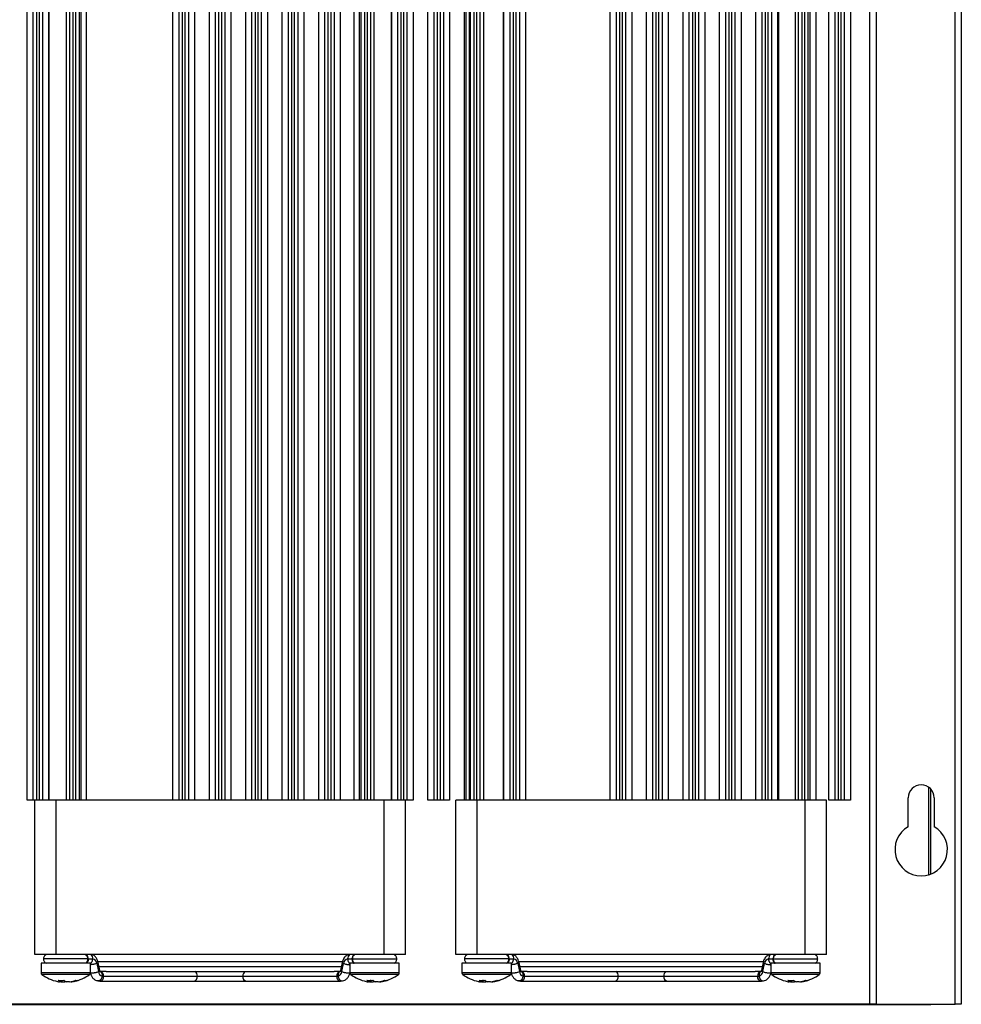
# Model space of a CAD drawing. Header units: millimetres. Extents: x 15231 to 16570, y 10019 to 11489.
# Tile 2 of 206: x 15318 to 15471, y 10565 to 10724. Entities that reach past the tile are written whole.
import ezdxf

# ---------------------------------------------------------------- set-up
doc = ezdxf.new("R2010")
doc.units = ezdxf.units.MM

msp = doc.modelspace()

# ---------------------------------------------------------------- linework, layer by layer
at = {"color": 7, "linetype": 'Continuous', "lineweight": 25}
for p, q in [((15319.64, 10597.61), (15319.64, 10924.61)), ((15320.64, 10597.61), (15320.64, 10924.61)), ((15321.14, 10924.61), (15321.14, 10597.61)), ((15321.64, 10597.61), (15321.64, 10924.61)), ((15322.14, 10924.61), (15322.14, 10597.61)), ((15323.08, 10924.61), (15323.08, 10597.61)), ((15323.08, 10924.61), (15323.08, 10597.61)), ((15323.13, 10924.61), (15323.13, 10597.61)), ((15326.02, 10597.61), (15326.02, 10924.61)), ((15326.54, 10597.61), (15326.54, 10924.61)), ((15327.04, 10924.61), (15327.04, 10597.61)), ((15327.54, 10597.61), (15327.54, 10924.61)), ((15328.04, 10924.61), (15328.04, 10597.61)), ((15328.31, 10924.61), (15328.31, 10597.61)), ((15329.24, 10597.61), (15329.24, 10924.61)), ((15343.24, 10597.61), (15343.24, 10924.61)), ((15344.24, 10597.61), (15344.24, 10924.61)), ((15344.74, 10924.61), (15344.74, 10597.61)), ((15345.24, 10597.61), (15345.24, 10924.61)), ((15345.74, 10924.61), (15345.74, 10597.61)), ((15346.74, 10924.61), (15346.74, 10597.61)), ((15349.14, 10597.61), (15349.14, 10924.61)), ((15350.14, 10597.61), (15350.14, 10924.61)), ((15350.64, 10924.61), (15350.64, 10597.61)), ((15351.14, 10597.61), (15351.14, 10924.61)), ((15351.64, 10924.61), (15351.64, 10597.61)), ((15352.64, 10924.61), (15352.64, 10597.61)), ((15355.04, 10597.61), (15355.04, 10924.61)), ((15356.04, 10597.61), (15356.04, 10924.61)), ((15356.54, 10924.61), (15356.54, 10597.61)), ((15357.04, 10597.61), (15357.04, 10924.61)), ((15357.54, 10924.61), (15357.54, 10597.61)), ((15358.54, 10924.61), (15358.54, 10597.61)), ((15360.94, 10597.61), (15360.94, 10924.61)), ((15361.94, 10597.61), (15361.94, 10924.61)), ((15362.44, 10924.61), (15362.44, 10597.61)), ((15362.94, 10597.61), (15362.94, 10924.61)), ((15363.44, 10924.61), (15363.44, 10597.61)), ((15364.44, 10924.61), (15364.44, 10597.61)), ((15366.84, 10597.61), (15366.84, 10924.61)), ((15367.84, 10597.61), (15367.84, 10924.61)), ((15368.34, 10924.61), (15368.34, 10597.61)), ((15368.84, 10597.61), (15368.84, 10924.61)), ((15369.34, 10924.61), (15369.34, 10597.61)), ((15370.34, 10924.61), (15370.34, 10597.61)), ((15372.54, 10924.61), (15372.54, 10597.61)), ((15373.46, 10597.61), (15373.46, 10924.61)), ((15373.74, 10597.61), (15373.74, 10924.61)), ((15374.24, 10924.61), (15374.24, 10597.61)), ((15374.74, 10597.61), (15374.74, 10924.61)), ((15375.24, 10924.61), (15375.24, 10597.61)), ((15375.75, 10924.61), (15375.75, 10597.61)), ((15378.64, 10597.61), (15378.64, 10924.61)), ((15378.69, 10597.61), (15378.69, 10924.61)), ((15379.64, 10597.61), (15379.64, 10924.61)), ((15380.14, 10924.61), (15380.14, 10597.61)), ((15380.64, 10597.61), (15380.64, 10924.61)), ((15381.14, 10924.61), (15381.14, 10597.61)), ((15382.14, 10924.61), (15382.14, 10597.61)), ((15384.54, 10597.61), (15384.54, 10924.61)), ((15385.54, 10597.61), (15385.54, 10924.61)), ((15386.04, 10924.61), (15386.04, 10597.61)), ((15386.54, 10597.61), (15386.54, 10924.61)), ((15387.04, 10924.61), (15387.04, 10597.61)), ((15388.04, 10924.61), (15388.04, 10597.61)), ((15390.44, 10597.61), (15390.44, 10924.61)), ((15390.69, 10924.61), (15390.69, 10597.61)), ((15391.26, 10597.61), (15391.26, 10924.61)), ((15391.44, 10597.61), (15391.44, 10924.61)), ((15391.94, 10924.61), (15391.94, 10597.61)), ((15392.44, 10597.61), (15392.44, 10924.61)), ((15392.94, 10924.61), (15392.94, 10597.61)), ((15393.51, 10924.61), (15393.51, 10597.61)), ((15396.79, 10597.61), (15396.79, 10924.61)), ((15396.84, 10597.61), (15396.84, 10924.61)), ((15397.84, 10597.61), (15397.84, 10924.61)), ((15398.34, 10924.61), (15398.34, 10597.61)), ((15398.84, 10597.61), (15398.84, 10924.61)), ((15399.34, 10924.61), (15399.34, 10597.61)), ((15400.34, 10924.61), (15400.34, 10597.61)), ((15414.04, 10597.61), (15414.04, 10924.61)), ((15415.04, 10597.61), (15415.04, 10924.61)), ((15415.54, 10924.61), (15415.54, 10597.61)), ((15416.04, 10597.61), (15416.04, 10924.61)), ((15416.54, 10924.61), (15416.54, 10597.61)), ((15417.54, 10924.61), (15417.54, 10597.61)), ((15419.94, 10597.61), (15419.94, 10924.61)), ((15420.94, 10597.61), (15420.94, 10924.61)), ((15421.44, 10924.61), (15421.44, 10597.61)), ((15421.94, 10597.61), (15421.94, 10924.61)), ((15422.44, 10924.61), (15422.44, 10597.61)), ((15423.44, 10924.61), (15423.44, 10597.61)), ((15425.84, 10597.61), (15425.84, 10924.61)), ((15426.84, 10597.61), (15426.84, 10924.61)), ((15427.34, 10924.61), (15427.34, 10597.61)), ((15427.84, 10597.61), (15427.84, 10924.61)), ((15428.34, 10924.61), (15428.34, 10597.61)), ((15429.34, 10924.61), (15429.34, 10597.61)), ((15431.74, 10597.61), (15431.74, 10924.61)), ((15432.74, 10597.61), (15432.74, 10924.61)), ((15433.24, 10924.61), (15433.24, 10597.61)), ((15433.74, 10597.61), (15433.74, 10924.61)), ((15434.24, 10924.61), (15434.24, 10597.61)), ((15435.24, 10924.61), (15435.24, 10597.61)), ((15437.64, 10597.61), (15437.64, 10924.61)), ((15438.64, 10597.61), (15438.64, 10924.61)), ((15439.14, 10924.61), (15439.14, 10597.61)), ((15439.64, 10597.61), (15439.64, 10924.61)), ((15440.14, 10924.61), (15440.14, 10597.61)), ((15441.14, 10924.61), (15441.14, 10597.61)), ((15441.23, 10924.61), (15441.23, 10597.61)), ((15441.23, 10924.61), (15441.23, 10597.61)), ((15441.28, 10924.61), (15441.28, 10597.61)), ((15444.04, 10597.61), (15444.04, 10924.61)), ((15444.54, 10597.61), (15444.54, 10924.61)), ((15445.04, 10924.61), (15445.04, 10597.61)), ((15445.54, 10597.61), (15445.54, 10924.61)), ((15446.04, 10924.61), (15446.04, 10597.61)), ((15446.35, 10924.61), (15446.35, 10597.61)), ((15447.39, 10597.61), (15447.39, 10924.61)), ((15449.44, 10597.61), (15449.44, 10924.61)), ((15450.44, 10597.61), (15450.44, 10924.61)), ((15450.94, 10924.61), (15450.94, 10597.61)), ((15451.44, 10597.61), (15451.44, 10924.61)), ((15451.94, 10924.61), (15451.94, 10597.61)), ((15452.94, 10924.61), (15452.94, 10597.61)), ((15456.09, 10564.61), (15456.09, 10924.61)), ((15457.09, 10924.61), (15457.09, 10564.61)), ((15469.89, 10564.61), (15469.89, 10924.61)), ((15470.89, 10924.61), (15470.89, 10564.61)), ((15465.63, 10585.54), (15465.63, 10599.7)), ((15465.89, 10599.48), (15465.89, 10585.63)), ((15465.93, 10585.65), (15465.93, 10599.43)), ((15320.64, 10597.61), (15319.64, 10597.61)), ((15321.14, 10597.61), (15320.64, 10597.61)), ((15320.88, 10572.61), (15320.88, 10597.61)), ((15321.64, 10597.61), (15321.14, 10597.61)), ((15322.14, 10597.61), (15321.64, 10597.61)), ((15324.34, 10572.61), (15324.34, 10597.61)), ((15326.54, 10597.61), (15324.34, 10597.61)), ((15327.04, 10597.61), (15326.54, 10597.61)), ((15327.54, 10597.61), (15327.04, 10597.61)), ((15328.04, 10597.61), (15327.54, 10597.61)), ((15344.24, 10597.61), (15328.04, 10597.61)), ((15344.74, 10597.61), (15344.24, 10597.61)), ((15345.24, 10597.61), (15344.74, 10597.61)), ((15345.74, 10597.61), (15345.24, 10597.61)), ((15350.14, 10597.61), (15345.74, 10597.61)), ((15350.64, 10597.61), (15350.14, 10597.61)), ((15351.14, 10597.61), (15350.64, 10597.61)), ((15351.64, 10597.61), (15351.14, 10597.61)), ((15356.04, 10597.61), (15351.64, 10597.61)), ((15356.54, 10597.61), (15356.04, 10597.61)), ((15357.04, 10597.61), (15356.54, 10597.61)), ((15357.54, 10597.61), (15357.04, 10597.61)), ((15361.94, 10597.61), (15357.54, 10597.61)), ((15362.44, 10597.61), (15361.94, 10597.61)), ((15362.94, 10597.61), (15362.44, 10597.61)), ((15363.44, 10597.61), (15362.94, 10597.61)), ((15367.84, 10597.61), (15363.44, 10597.61)), ((15368.34, 10597.61), (15367.84, 10597.61)), ((15368.84, 10597.61), (15368.34, 10597.61)), ((15369.34, 10597.61), (15368.84, 10597.61)), ((15373.74, 10597.61), (15369.34, 10597.61)), ((15374.24, 10597.61), (15373.74, 10597.61)), ((15374.74, 10597.61), (15374.24, 10597.61)), ((15375.24, 10597.61), (15374.74, 10597.61)), ((15377.43, 10597.61), (15375.24, 10597.61)), ((15377.43, 10572.61), (15377.43, 10597.61)), ((15380.14, 10597.61), (15379.64, 10597.61)), ((15380.64, 10597.61), (15380.14, 10597.61)), ((15381.14, 10597.61), (15380.64, 10597.61)), ((15380.89, 10572.61), (15380.89, 10597.61)), ((15382.14, 10597.61), (15381.14, 10597.61)), ((15385.54, 10597.61), (15384.54, 10597.61)), ((15386.04, 10597.61), (15385.54, 10597.61)), ((15386.54, 10597.61), (15386.04, 10597.61)), ((15387.04, 10597.61), (15386.54, 10597.61)), ((15388.04, 10597.61), (15387.04, 10597.61)), ((15389.03, 10572.61), (15389.03, 10597.61)), ((15391.94, 10597.61), (15391.44, 10597.61)), ((15392.44, 10597.61), (15391.94, 10597.61)), ((15392.94, 10597.61), (15392.44, 10597.61)), ((15392.49, 10572.61), (15392.49, 10597.61)), ((15397.84, 10597.61), (15392.94, 10597.61)), ((15398.34, 10597.61), (15397.84, 10597.61)), ((15398.84, 10597.61), (15398.34, 10597.61)), ((15399.34, 10597.61), (15398.84, 10597.61)), ((15415.04, 10597.61), (15399.34, 10597.61)), ((15415.54, 10597.61), (15415.04, 10597.61)), ((15416.04, 10597.61), (15415.54, 10597.61)), ((15416.54, 10597.61), (15416.04, 10597.61)), ((15420.94, 10597.61), (15416.54, 10597.61)), ((15421.44, 10597.61), (15420.94, 10597.61)), ((15421.94, 10597.61), (15421.44, 10597.61)), ((15422.44, 10597.61), (15421.94, 10597.61)), ((15426.84, 10597.61), (15422.44, 10597.61)), ((15427.34, 10597.61), (15426.84, 10597.61)), ((15427.84, 10597.61), (15427.34, 10597.61)), ((15428.34, 10597.61), (15427.84, 10597.61)), ((15432.74, 10597.61), (15428.34, 10597.61)), ((15433.24, 10597.61), (15432.74, 10597.61)), ((15433.74, 10597.61), (15433.24, 10597.61)), ((15434.24, 10597.61), (15433.74, 10597.61)), ((15438.64, 10597.61), (15434.24, 10597.61)), ((15439.14, 10597.61), (15438.64, 10597.61)), ((15439.64, 10597.61), (15439.14, 10597.61)), ((15440.14, 10597.61), (15439.64, 10597.61)), ((15444.54, 10597.61), (15440.14, 10597.61)), ((15445.04, 10597.61), (15444.54, 10597.61)), ((15445.54, 10597.61), (15445.04, 10597.61)), ((15446.04, 10597.61), (15445.54, 10597.61)), ((15445.58, 10572.61), (15445.58, 10597.61)), ((15449.04, 10572.61), (15449.04, 10597.61)), ((15450.44, 10597.61), (15449.44, 10597.61)), ((15450.94, 10597.61), (15450.44, 10597.61)), ((15451.44, 10597.61), (15450.94, 10597.61)), ((15451.94, 10597.61), (15451.44, 10597.61)), ((15452.94, 10597.61), (15451.94, 10597.61)), ((15462.29, 10593.3), (15462.29, 10598.01)), ((15466.49, 10598.01), (15466.49, 10593.3)), ((15321.89, 10571.22), (15321.89, 10569.68)), ((15329.89, 10571.22), (15321.89, 10571.22)), ((15329.49, 10571.91), (15322.29, 10571.91)), ((15377.43, 10572.61), (15324.34, 10572.61)), ((15329.54, 10571.91), (15330.24, 10571.91)), ((15329.89, 10569.68), (15329.89, 10571.22)), ((15330.92, 10571.19), (15331.19, 10569.86)), ((15370.69, 10571.46), (15330.97, 10571.46)), ((15331.4, 10570.02), (15331.13, 10571.35)), ((15370.64, 10571.35), (15370.37, 10570.02)), ((15370.58, 10569.86), (15370.85, 10571.19)), ((15371.53, 10571.91), (15372.23, 10571.91)), ((15371.89, 10571.22), (15371.89, 10569.68)), ((15379.89, 10571.22), (15371.89, 10571.22)), ((15372.29, 10571.91), (15379.49, 10571.91)), ((15379.89, 10569.68), (15379.89, 10571.22)), ((15390.04, 10571.22), (15390.04, 10569.68)), ((15398.04, 10571.22), (15390.04, 10571.22)), ((15397.64, 10571.91), (15390.44, 10571.91)), ((15445.58, 10572.61), (15392.49, 10572.61)), ((15397.69, 10571.91), (15398.39, 10571.91)), ((15398.04, 10569.68), (15398.04, 10571.22)), ((15399.07, 10571.19), (15399.34, 10569.86)), ((15438.84, 10571.46), (15399.12, 10571.46)), ((15399.55, 10570.02), (15399.28, 10571.35)), ((15438.79, 10571.35), (15438.52, 10570.02)), ((15438.73, 10569.86), (15439, 10571.19)), ((15439.68, 10571.91), (15440.38, 10571.91)), ((15440.04, 10571.22), (15440.04, 10569.68)), ((15448.04, 10571.22), (15440.04, 10571.22)), ((15440.44, 10571.91), (15447.64, 10571.91)), ((15447.27, 10572.57), (15447.22, 10572.61)), ((15447.64, 10571.91), (15447.63, 10571.95)), ((15448.04, 10569.68), (15448.04, 10571.22)), ((15329.89, 10569.68), (15321.89, 10569.68)), ((15331.18, 10570.66), (15370.63, 10570.66)), ((15331.51, 10569.9), (15331.43, 10569.91)), ((15332.42, 10569.9), (15331.44, 10569.9)), ((15332.73, 10569.86), (15369.01, 10569.86)), ((15370.33, 10569.9), (15369.35, 10569.9)), ((15370.34, 10569.91), (15370.26, 10569.9)), ((15379.89, 10569.68), (15371.89, 10569.68)), ((15398.04, 10569.68), (15390.04, 10569.68)), ((15399.33, 10570.66), (15438.78, 10570.66)), ((15399.66, 10569.9), (15399.58, 10569.91)), ((15400.57, 10569.9), (15399.59, 10569.9)), ((15400.88, 10569.86), (15437.16, 10569.86)), ((15438.48, 10569.9), (15437.5, 10569.9)), ((15438.49, 10569.91), (15438.41, 10569.9)), ((15448.04, 10569.68), (15440.04, 10569.68)), ((15329.74, 10569.39), (15322.03, 10569.39)), ((15325.08, 10568.2), (15324.89, 10568.2)), ((15325.28, 10568.2), (15325.74, 10568.2)), ((15325.74, 10568.39), (15325.74, 10568.2)), ((15326.49, 10568.2), (15326.03, 10568.2)), ((15326.69, 10568.2), (15326.88, 10568.2)), ((15331.07, 10568.36), (15331.37, 10568.31)), ((15331.44, 10568.3), (15346.64, 10568.3)), ((15331.78, 10569.14), (15332.01, 10569.1)), ((15332.01, 10569.1), (15347.21, 10569.1)), ((15346.64, 10568.3), (15355.13, 10568.3)), ((15347.21, 10569.1), (15354.56, 10569.1)), ((15354.56, 10569.1), (15369.77, 10569.1)), ((15355.13, 10568.3), (15370.33, 10568.3)), ((15369.77, 10569.1), (15369.99, 10569.14)), ((15370.4, 10568.31), (15370.7, 10568.36)), ((15370.4, 10568.31), (15370.4, 10568.31)), ((15379.74, 10569.39), (15372.03, 10569.39)), ((15375.08, 10568.2), (15374.89, 10568.2)), ((15375.28, 10568.2), (15375.74, 10568.2)), ((15375.74, 10568.39), (15375.74, 10568.2)), ((15376.49, 10568.2), (15376.03, 10568.2)), ((15376.69, 10568.2), (15376.88, 10568.2)), ((15397.89, 10569.39), (15390.18, 10569.39)), ((15393.23, 10568.2), (15393.04, 10568.2)), ((15393.43, 10568.2), (15393.89, 10568.2)), ((15393.89, 10568.39), (15393.89, 10568.2)), ((15394.64, 10568.2), (15394.18, 10568.2)), ((15394.84, 10568.2), (15395.03, 10568.2)), ((15399.22, 10568.36), (15399.52, 10568.31)), ((15399.59, 10568.3), (15414.79, 10568.3)), ((15399.93, 10569.14), (15400.16, 10569.1)), ((15400.16, 10569.1), (15415.36, 10569.1)), ((15414.79, 10568.3), (15423.28, 10568.3)), ((15415.36, 10569.1), (15422.71, 10569.1)), ((15422.71, 10569.1), (15437.92, 10569.1)), ((15423.28, 10568.3), (15438.48, 10568.3)), ((15437.92, 10569.1), (15438.14, 10569.14)), ((15438.55, 10568.31), (15438.85, 10568.36)), ((15438.55, 10568.31), (15438.55, 10568.31)), ((15447.89, 10569.39), (15440.18, 10569.39)), ((15443.23, 10568.2), (15443.04, 10568.2)), ((15443.43, 10568.2), (15443.89, 10568.2)), ((15443.89, 10568.39), (15443.89, 10568.2)), ((15444.64, 10568.2), (15444.18, 10568.2)), ((15444.84, 10568.2), (15445.03, 10568.2)), ((15235.84, 10564.56), (15465.93, 10564.56)), ((15456.09, 10564.61), (15245.69, 10564.61)), ((15457.09, 10564.61), (15456.09, 10564.61)), ((15457.09, 10564.61), (15469.89, 10564.61)), ((15465.93, 10564.56), (15465.93, 10564.61)), ((15470.89, 10564.61), (15469.89, 10564.61))]:
    msp.add_line(p, q, dxfattribs=at)
at = {"color": 7, "linetype": 'Continuous', "lineweight": 25, "flags": 128}
for points in [[(15325.08, 10568.23), (15325.15, 10568.22), (15325.28, 10568.2)], [(15332.01, 10569.1), (15331.96, 10568.8), (15331.84, 10568.54), (15331.66, 10568.36), (15331.44, 10568.3), (15331.37, 10568.31)], [(15370.4, 10568.31), (15370.33, 10568.3), (15370.11, 10568.36), (15369.93, 10568.54), (15369.81, 10568.8), (15369.77, 10569.1)], [(15375.08, 10568.23), (15375.15, 10568.22), (15375.28, 10568.2)], [(15393.23, 10568.23), (15393.3, 10568.22), (15393.43, 10568.2)], [(15400.16, 10569.1), (15400.11, 10568.8), (15399.99, 10568.54), (15399.81, 10568.36), (15399.59, 10568.3), (15399.52, 10568.31)], [(15438.55, 10568.31), (15438.48, 10568.3), (15438.26, 10568.36), (15438.08, 10568.54), (15437.96, 10568.8), (15437.92, 10569.1)], [(15443.23, 10568.23), (15443.3, 10568.22), (15443.43, 10568.2)]]:
    msp.add_lwpolyline(points, dxfattribs=at)
at = {"color": 7, "linetype": 'Continuous', "lineweight": 25}
for centre, radius, start, end in [((15464.39, 10598.01), 2.1, 0, 180), ((15464.39, 10589.61), 4.25, 119.6116, 60.3884), ((15330.12, 10571.13), 0.795, 4.5641, 81.8164), ((15371.65, 10571.13), 0.795, 98.1836, 175.4359), ((15398.27, 10571.13), 0.795, 4.5641, 81.8164), ((15439.8, 10571.13), 0.795, 98.1836, 175.4359), ((15322.25, 10569.68), 0.36, 180, 233.6416), ((15329.53, 10569.68), 0.36, 306.3584, 0), ((15332.03, 10569.95), 0.843, 186.0975, 252.8817), ((15331.27, 10569.19), 0.743, 352.9438, 70.9129), ((15346.42, 10569.18), 0.788, 354.3448, 60.0695), ((15355.35, 10569.18), 0.788, 119.9305, 185.6552), ((15370.5, 10569.19), 0.743, 109.1016, 187.0543), ((15369.75, 10569.95), 0.843, 287.1183, 353.9025), ((15372.25, 10569.68), 0.36, 180, 233.6416), ((15379.53, 10569.68), 0.36, 306.3584, 0), ((15390.4, 10569.68), 0.36, 180, 233.6416), ((15397.68, 10569.68), 0.36, 306.3584, 0), ((15400.18, 10569.95), 0.843, 186.0975, 252.8817), ((15399.42, 10569.19), 0.743, 352.9438, 70.9129), ((15414.57, 10569.18), 0.788, 354.3448, 60.0695), ((15423.5, 10569.18), 0.788, 119.9305, 185.6552), ((15438.65, 10569.19), 0.743, 109.1016, 187.0543), ((15437.9, 10569.95), 0.843, 287.1183, 353.9025), ((15440.4, 10569.68), 0.36, 180, 233.6416), ((15447.68, 10569.68), 0.36, 306.3584, 0), ((15325.89, 10574.62), 6.5, 233.6416, 258.0626), ((15325.69, 10573.71), 5.57, 258.0613, 261.6747), ((15325.13, 10574.56), 6.13, 265.5463, 274.4537), ((15325.56, 10569.5), 1.39, 229.1046, 249.6876), ((15326.51, 10569.5), 1.39, 229.1046, 249.6876), ((15325.35, 10569.32), 1.18, 289.5343, 297.0925), ((15325.68, 10573.74), 5.6, 278.34, 289.2225), ((15326.07, 10573.74), 5.6, 278.34, 289.2225), ((15325.89, 10574.62), 6.5, 281.9374, 306.3584), ((15327.72, 10569.49), 1.06, 259.2826, 280.7174), ((15346.5, 10569), 0.714, 281.4218, 8.0495), ((15355.27, 10569), 0.714, 171.9505, 258.5782), ((15375.89, 10574.62), 6.5, 233.6416, 258.0626), ((15375.69, 10573.71), 5.57, 258.0613, 261.6747), ((15375.13, 10574.56), 6.13, 265.5463, 274.4537), ((15375.56, 10569.5), 1.39, 229.1046, 249.6876), ((15376.51, 10569.5), 1.39, 229.1046, 249.6876), ((15375.35, 10569.32), 1.18, 289.5343, 297.0925), ((15375.68, 10573.74), 5.6, 278.34, 289.2225), ((15376.07, 10573.74), 5.6, 278.34, 289.2225), ((15375.89, 10574.62), 6.5, 281.9374, 306.3584), ((15377.72, 10569.49), 1.06, 259.2826, 280.7174), ((15394.04, 10574.62), 6.5, 233.6416, 258.0626), ((15393.84, 10573.71), 5.57, 258.0613, 261.6747), ((15393.28, 10574.56), 6.13, 265.5463, 274.4537), ((15393.71, 10569.5), 1.39, 229.1046, 249.6876), ((15394.66, 10569.5), 1.39, 229.1046, 249.6876), ((15393.5, 10569.32), 1.18, 289.5343, 297.0925), ((15393.83, 10573.74), 5.6, 278.34, 289.2225), ((15394.22, 10573.74), 5.6, 278.34, 289.2225), ((15394.04, 10574.62), 6.5, 281.9374, 306.3584), ((15395.87, 10569.49), 1.06, 259.2826, 280.7174), ((15414.65, 10569), 0.714, 281.4218, 8.0495), ((15423.42, 10569), 0.714, 171.9505, 258.5782), ((15444.04, 10574.62), 6.5, 233.6416, 258.0626), ((15443.84, 10573.71), 5.57, 258.0613, 261.6747), ((15443.28, 10574.56), 6.13, 265.5463, 274.4537), ((15443.71, 10569.5), 1.39, 229.1046, 249.6876), ((15444.66, 10569.5), 1.39, 229.1046, 249.6876), ((15443.5, 10569.32), 1.18, 289.5343, 297.0925), ((15443.83, 10573.74), 5.6, 278.34, 289.2225), ((15444.22, 10573.74), 5.6, 278.34, 289.2225), ((15444.04, 10574.62), 6.5, 281.9374, 306.3584), ((15445.87, 10569.49), 1.06, 259.2826, 280.7174)]:
    msp.add_arc(centre, radius, start, end, dxfattribs=at)
for points, knots in [([(15324.34, 10597.61), (15323.98, 10597.61), (15323.59, 10597.61), (15322.83, 10597.61), (15322.46, 10597.61), (15322.14, 10597.61)], [0, 0, 0, 0, 0.5, 0.5, 1, 1, 1, 1]), ([(15379.64, 10597.61), (15379.31, 10597.61), (15378.94, 10597.61), (15378.18, 10597.61), (15377.79, 10597.61), (15377.43, 10597.61)], [0, 0, 0, 0, 0.5, 0.5, 1, 1, 1, 1]), ([(15391.44, 10597.61), (15391.09, 10597.61), (15390.76, 10597.61), (15390.15, 10597.61), (15389.88, 10597.61), (15389.45, 10597.61), (15389.28, 10597.61), (15389.08, 10597.61), (15389.03, 10597.61), (15389.03, 10597.61)], [0, 0, 0, 0, 0.25, 0.25, 0.5, 0.5, 0.75, 0.75, 1, 1, 1, 1]), ([(15449.04, 10597.61), (15449.04, 10597.61), (15448.98, 10597.61), (15448.7, 10597.61), (15448.49, 10597.61), (15447.92, 10597.61), (15447.57, 10597.61), (15446.82, 10597.61), (15446.42, 10597.61), (15446.04, 10597.61)], [0, 0, 0, 0, 0.25, 0.25, 0.5, 0.5, 0.75, 0.75, 1, 1, 1, 1]), ([(15324.34, 10572.61), (15323.94, 10572.61), (15323.5, 10572.61), (15322.64, 10572.61), (15322.23, 10572.61), (15321.56, 10572.61), (15321.29, 10572.61), (15320.96, 10572.61), (15320.88, 10572.61), (15320.88, 10572.61)], [0, 0, 0, 0, 0.25, 0.25, 0.5, 0.5, 0.75, 0.75, 1, 1, 1, 1]), ([(15322.7, 10572.61), (15322.64, 10572.57), (15322.51, 10572.49), (15322.38, 10572.31), (15322.3, 10572.12), (15322.29, 10571.98), (15322.29, 10571.91)], [0, 0, 0, 0, 0.25951, 0.518544, 0.767797, 1, 1, 1, 1]), ([(15322.29, 10571.91), (15322.29, 10571.85), (15322.3, 10571.71), (15322.38, 10571.52), (15322.51, 10571.34), (15322.64, 10571.26), (15322.7, 10571.22)], [0, 0, 0, 0, 0.232203, 0.481456, 0.74049, 1, 1, 1, 1]), ([(15329.49, 10571.91), (15329.48, 10571.98), (15329.47, 10572.12), (15329.39, 10572.31), (15329.26, 10572.49), (15329.14, 10572.57), (15329.07, 10572.61)], [0, 0, 0, 0, 0.232203, 0.481456, 0.74049, 1, 1, 1, 1]), ([(15329.07, 10571.22), (15329.14, 10571.26), (15329.26, 10571.34), (15329.39, 10571.52), (15329.47, 10571.71), (15329.48, 10571.85), (15329.49, 10571.91)], [0, 0, 0, 0, 0.25951, 0.518544, 0.767797, 1, 1, 1, 1]), ([(15329.54, 10571.91), (15329.53, 10571.81), (15329.52, 10571.66), (15329.45, 10571.48), (15329.37, 10571.35), (15329.3, 10571.26), (15329.25, 10571.23), (15329.24, 10571.22)], [0, 0, 0, 0, 0.349818, 0.538402, 0.73128, 0.92448, 1, 1, 1, 1]), ([(15329.54, 10571.91), (15329.54, 10572.04), (15329.51, 10572.18), (15329.41, 10572.43), (15329.34, 10572.54), (15329.25, 10572.61)], [0, 0, 0, 0, 0.5, 0.5, 1, 1, 1, 1]), ([(15329.89, 10571.18), (15329.92, 10571.2), (15329.99, 10571.25), (15330.07, 10571.35), (15330.15, 10571.48), (15330.22, 10571.66), (15330.23, 10571.81), (15330.24, 10571.91)], [0, 0, 0, 0, 0.163095, 0.337992, 0.5126, 0.68332, 1, 1, 1, 1]), ([(15330.92, 10571.19), (15330.84, 10571.16), (15330.73, 10571.12), (15330.53, 10571.07), (15330.37, 10571.03), (15330.21, 10571.01), (15330.04, 10570.98), (15329.94, 10570.98), (15329.89, 10570.98)], [0, 0, 0, 0, 0.256836, 0.395294, 0.536905, 0.678752, 0.81786, 1, 1, 1, 1]), ([(15329.95, 10572.61), (15330.04, 10572.54), (15330.11, 10572.43), (15330.22, 10572.18), (15330.24, 10572.04), (15330.24, 10571.91)], [0, 0, 0, 0, 0.5, 0.5, 1, 1, 1, 1]), ([(15331.13, 10571.35), (15331.09, 10571.5), (15331, 10571.83), (15330.69, 10572.27), (15330.39, 10572.55), (15330.19, 10572.59), (15330.17, 10572.6)], [0, 0, 0, 0, 0.276127, 0.599674, 0.958856, 1, 1, 1, 1]), ([(15331.13, 10571.35), (15331.13, 10571.35), (15331.14, 10571.34), (15331.12, 10571.31), (15331.07, 10571.26), (15330.98, 10571.22), (15330.92, 10571.19)], [0, 0, 0, 0, 0.0201315, 0.2785759, 0.5312669, 1, 1, 1, 1]), ([(15370.64, 10571.35), (15370.64, 10571.35), (15370.63, 10571.34), (15370.65, 10571.31), (15370.7, 10571.26), (15370.79, 10571.22), (15370.85, 10571.19)], [0, 0, 0, 0, 0.020139, 0.278582, 0.531271, 1, 1, 1, 1]), ([(15371.61, 10572.6), (15371.47, 10572.53), (15371.18, 10572.39), (15370.82, 10571.94), (15370.7, 10571.55), (15370.64, 10571.35)], [0, 0, 0, 0, 0.280291, 0.639095, 1, 1, 1, 1]), ([(15370.85, 10571.19), (15370.93, 10571.16), (15371.04, 10571.12), (15371.24, 10571.07), (15371.4, 10571.03), (15371.56, 10571.01), (15371.73, 10570.98), (15371.83, 10570.98), (15371.89, 10570.98)], [0, 0, 0, 0, 0.256836, 0.395294, 0.536905, 0.678752, 0.81786, 1, 1, 1, 1]), ([(15371.82, 10572.61), (15371.73, 10572.54), (15371.66, 10572.43), (15371.56, 10572.18), (15371.53, 10572.04), (15371.53, 10571.91)], [0, 0, 0, 0, 0.5, 0.5, 1, 1, 1, 1]), ([(15371.53, 10571.91), (15371.54, 10571.81), (15371.55, 10571.66), (15371.62, 10571.48), (15371.7, 10571.35), (15371.78, 10571.25), (15371.85, 10571.2), (15371.89, 10571.18)], [0, 0, 0, 0, 0.31668, 0.4874, 0.662007, 0.836905, 1, 1, 1, 1]), ([(15372.52, 10572.61), (15372.44, 10572.54), (15372.36, 10572.43), (15372.26, 10572.18), (15372.23, 10572.04), (15372.23, 10571.91)], [0, 0, 0, 0, 0.5, 0.5, 1, 1, 1, 1]), ([(15372.23, 10571.91), (15372.24, 10571.81), (15372.25, 10571.66), (15372.32, 10571.48), (15372.4, 10571.35), (15372.47, 10571.26), (15372.52, 10571.23), (15372.53, 10571.22)], [0, 0, 0, 0, 0.3498177, 0.5384023, 0.7312805, 0.9244796, 1, 1, 1, 1]), ([(15372.7, 10572.61), (15372.64, 10572.57), (15372.51, 10572.49), (15372.38, 10572.31), (15372.3, 10572.12), (15372.29, 10571.98), (15372.29, 10571.91)], [0, 0, 0, 0, 0.25951, 0.518544, 0.767797, 1, 1, 1, 1]), ([(15372.29, 10571.91), (15372.29, 10571.85), (15372.3, 10571.71), (15372.38, 10571.52), (15372.51, 10571.34), (15372.64, 10571.26), (15372.7, 10571.22)], [0, 0, 0, 0, 0.232203, 0.481456, 0.74049, 1, 1, 1, 1]), ([(15380.89, 10572.61), (15380.89, 10572.61), (15380.81, 10572.61), (15380.48, 10572.61), (15380.21, 10572.61), (15379.54, 10572.61), (15379.13, 10572.61), (15378.28, 10572.61), (15377.84, 10572.61), (15377.43, 10572.61)], [0, 0, 0, 0, 0.25, 0.25, 0.5, 0.5, 0.75, 0.75, 1, 1, 1, 1]), ([(15379.49, 10571.91), (15379.48, 10571.98), (15379.47, 10572.12), (15379.39, 10572.31), (15379.26, 10572.49), (15379.14, 10572.57), (15379.07, 10572.61)], [0, 0, 0, 0, 0.2322032, 0.4814556, 0.7404895, 1, 1, 1, 1]), ([(15379.07, 10571.22), (15379.14, 10571.26), (15379.26, 10571.34), (15379.39, 10571.52), (15379.47, 10571.71), (15379.48, 10571.85), (15379.49, 10571.91)], [0, 0, 0, 0, 0.25951, 0.518544, 0.767797, 1, 1, 1, 1]), ([(15392.49, 10572.61), (15392.09, 10572.61), (15391.65, 10572.61), (15390.79, 10572.61), (15390.38, 10572.61), (15389.71, 10572.61), (15389.44, 10572.61), (15389.11, 10572.61), (15389.03, 10572.61), (15389.03, 10572.61)], [0, 0, 0, 0, 0.25, 0.25, 0.5, 0.5, 0.75, 0.75, 1, 1, 1, 1]), ([(15390.85, 10572.61), (15390.79, 10572.57), (15390.66, 10572.49), (15390.53, 10572.31), (15390.45, 10572.12), (15390.44, 10571.98), (15390.44, 10571.91)], [0, 0, 0, 0, 0.25951, 0.518544, 0.767797, 1, 1, 1, 1]), ([(15390.44, 10571.91), (15390.44, 10571.85), (15390.45, 10571.71), (15390.53, 10571.52), (15390.66, 10571.34), (15390.79, 10571.26), (15390.85, 10571.22)], [0, 0, 0, 0, 0.232203, 0.481456, 0.74049, 1, 1, 1, 1]), ([(15397.64, 10571.91), (15397.63, 10571.98), (15397.62, 10572.12), (15397.54, 10572.31), (15397.41, 10572.49), (15397.29, 10572.57), (15397.22, 10572.61)], [0, 0, 0, 0, 0.232203, 0.481456, 0.74049, 1, 1, 1, 1]), ([(15397.22, 10571.22), (15397.29, 10571.26), (15397.41, 10571.34), (15397.54, 10571.52), (15397.62, 10571.71), (15397.63, 10571.85), (15397.64, 10571.91)], [0, 0, 0, 0, 0.2595104, 0.5185442, 0.7677966, 1, 1, 1, 1]), ([(15397.69, 10571.91), (15397.68, 10571.81), (15397.67, 10571.66), (15397.6, 10571.48), (15397.52, 10571.35), (15397.45, 10571.26), (15397.4, 10571.23), (15397.39, 10571.22)], [0, 0, 0, 0, 0.349818, 0.538402, 0.73128, 0.92448, 1, 1, 1, 1]), ([(15397.69, 10571.91), (15397.69, 10572.04), (15397.66, 10572.18), (15397.56, 10572.43), (15397.49, 10572.54), (15397.4, 10572.61)], [0, 0, 0, 0, 0.5, 0.5, 1, 1, 1, 1]), ([(15398.04, 10571.18), (15398.07, 10571.2), (15398.14, 10571.25), (15398.22, 10571.35), (15398.3, 10571.48), (15398.37, 10571.66), (15398.38, 10571.81), (15398.39, 10571.91)], [0, 0, 0, 0, 0.1630946, 0.3379923, 0.5125996, 0.6833198, 1, 1, 1, 1]), ([(15399.07, 10571.19), (15398.99, 10571.16), (15398.88, 10571.12), (15398.68, 10571.07), (15398.52, 10571.03), (15398.36, 10571.01), (15398.19, 10570.98), (15398.09, 10570.98), (15398.04, 10570.98)], [0, 0, 0, 0, 0.256836, 0.395294, 0.536905, 0.678752, 0.81786, 1, 1, 1, 1]), ([(15398.1, 10572.61), (15398.19, 10572.54), (15398.26, 10572.43), (15398.37, 10572.18), (15398.39, 10572.04), (15398.39, 10571.91)], [0, 0, 0, 0, 0.5, 0.5, 1, 1, 1, 1]), ([(15399.28, 10571.35), (15399.24, 10571.5), (15399.15, 10571.83), (15398.84, 10572.27), (15398.54, 10572.55), (15398.34, 10572.59), (15398.32, 10572.6)], [0, 0, 0, 0, 0.276127, 0.599674, 0.958856, 1, 1, 1, 1]), ([(15399.28, 10571.35), (15399.28, 10571.35), (15399.29, 10571.34), (15399.27, 10571.31), (15399.22, 10571.26), (15399.13, 10571.22), (15399.07, 10571.19)], [0, 0, 0, 0, 0.020132, 0.278576, 0.531267, 1, 1, 1, 1]), ([(15438.79, 10571.35), (15438.79, 10571.35), (15438.78, 10571.34), (15438.8, 10571.31), (15438.85, 10571.26), (15438.94, 10571.22), (15439, 10571.19)], [0, 0, 0, 0, 0.020139, 0.278582, 0.531271, 1, 1, 1, 1]), ([(15439.76, 10572.6), (15439.62, 10572.53), (15439.33, 10572.39), (15438.97, 10571.94), (15438.85, 10571.55), (15438.79, 10571.35)], [0, 0, 0, 0, 0.280291, 0.6390946, 1, 1, 1, 1]), ([(15439, 10571.19), (15439.08, 10571.16), (15439.19, 10571.12), (15439.39, 10571.07), (15439.55, 10571.03), (15439.71, 10571.01), (15439.88, 10570.98), (15439.98, 10570.98), (15440.04, 10570.98)], [0, 0, 0, 0, 0.256836, 0.395294, 0.536905, 0.678752, 0.81786, 1, 1, 1, 1]), ([(15439.97, 10572.61), (15439.88, 10572.54), (15439.81, 10572.43), (15439.71, 10572.18), (15439.68, 10572.04), (15439.68, 10571.91)], [0, 0, 0, 0, 0.5, 0.5, 1, 1, 1, 1]), ([(15439.68, 10571.91), (15439.69, 10571.81), (15439.7, 10571.66), (15439.77, 10571.48), (15439.85, 10571.35), (15439.93, 10571.25), (15440, 10571.2), (15440.04, 10571.18)], [0, 0, 0, 0, 0.31668, 0.4874, 0.662007, 0.836905, 1, 1, 1, 1]), ([(15440.67, 10572.61), (15440.59, 10572.54), (15440.51, 10572.43), (15440.41, 10572.18), (15440.38, 10572.04), (15440.38, 10571.91)], [0, 0, 0, 0, 0.5, 0.5, 1, 1, 1, 1]), ([(15440.38, 10571.91), (15440.39, 10571.81), (15440.4, 10571.66), (15440.47, 10571.48), (15440.55, 10571.35), (15440.62, 10571.26), (15440.67, 10571.23), (15440.68, 10571.22)], [0, 0, 0, 0, 0.3498177, 0.5384023, 0.7312805, 0.9244796, 1, 1, 1, 1]), ([(15440.85, 10572.61), (15440.79, 10572.57), (15440.66, 10572.49), (15440.53, 10572.31), (15440.45, 10572.12), (15440.44, 10571.98), (15440.44, 10571.91)], [0, 0, 0, 0, 0.25951, 0.518544, 0.767797, 1, 1, 1, 1]), ([(15440.44, 10571.91), (15440.44, 10571.85), (15440.45, 10571.71), (15440.53, 10571.52), (15440.66, 10571.34), (15440.79, 10571.26), (15440.85, 10571.22)], [0, 0, 0, 0, 0.232203, 0.481456, 0.74049, 1, 1, 1, 1]), ([(15449.04, 10572.61), (15449.04, 10572.61), (15448.96, 10572.61), (15448.63, 10572.61), (15448.36, 10572.61), (15447.69, 10572.61), (15447.28, 10572.61), (15446.43, 10572.61), (15445.99, 10572.61), (15445.58, 10572.61)], [0, 0, 0, 0, 0.25, 0.25, 0.5, 0.5, 0.75, 0.75, 1, 1, 1, 1]), ([(15447.64, 10571.91), (15447.63, 10571.98), (15447.62, 10572.12), (15447.54, 10572.31), (15447.41, 10572.49), (15447.29, 10572.57), (15447.22, 10572.61)], [0, 0, 0, 0, 0.232203, 0.481456, 0.74049, 1, 1, 1, 1]), ([(15447.22, 10571.22), (15447.29, 10571.26), (15447.41, 10571.34), (15447.54, 10571.52), (15447.62, 10571.71), (15447.63, 10571.85), (15447.64, 10571.91)], [0, 0, 0, 0, 0.25951, 0.518544, 0.767797, 1, 1, 1, 1]), ([(15329.84, 10569.7), (15329.85, 10569.69), (15329.85, 10569.68), (15329.92, 10569.65), (15330.07, 10569.64), (15330.28, 10569.65), (15330.48, 10569.68), (15330.64, 10569.7), (15330.8, 10569.74), (15331, 10569.79), (15331.11, 10569.83), (15331.19, 10569.86)], [0, 0, 0, 0, 0.0814952, 0.1681475, 0.3293455, 0.4905436, 0.5771959, 0.6655541, 0.7537656, 0.8400134, 1, 1, 1, 1]), ([(15329.87, 10569.61), (15329.9, 10569.49), (15329.98, 10569.21), (15330.24, 10568.83), (15330.61, 10568.5), (15330.92, 10568.41), (15331.07, 10568.36)], [0, 0, 0, 0, 0.1878593, 0.4503778, 0.7255496, 1, 1, 1, 1]), ([(15331.19, 10569.86), (15331.25, 10569.89), (15331.34, 10569.93), (15331.39, 10569.98), (15331.41, 10570.01), (15331.4, 10570.02), (15331.4, 10570.02)], [0, 0, 0, 0, 0.4710902, 0.7250519, 0.9847958, 1, 1, 1, 1]), ([(15331.43, 10569.9), (15331.43, 10569.91), (15331.43, 10569.92), (15331.41, 10569.98), (15331.4, 10570.02)], [0, 0, 0, 0, 0.461115, 1, 1, 1, 1]), ([(15331.4, 10569.9), (15331.43, 10569.9), (15331.49, 10569.88), (15331.58, 10569.81), (15331.67, 10569.71), (15331.73, 10569.58), (15331.78, 10569.4), (15331.78, 10569.24), (15331.78, 10569.14)], [0, 0, 0, 0, 0.1241965, 0.27316, 0.4250561, 0.5766999, 0.7249679, 1, 1, 1, 1]), ([(15332.42, 10569.9), (15332.43, 10569.9), (15332.46, 10569.9), (15332.53, 10569.89), (15332.61, 10569.88), (15332.69, 10569.87), (15332.76, 10569.86), (15332.81, 10569.87), (15332.84, 10569.87), (15332.84, 10569.88), (15332.84, 10569.88)], [0, 0, 0, 0, 0.07343, 0.216713, 0.359688, 0.502526, 0.646336, 0.791214, 0.935397, 1, 1, 1, 1]), ([(15368.96, 10569.87), (15368.96, 10569.87), (15368.97, 10569.86), (15369.01, 10569.86), (15369.08, 10569.87), (15369.17, 10569.88), (15369.25, 10569.9), (15369.31, 10569.9), (15369.34, 10569.9), (15369.35, 10569.9)], [0, 0, 0, 0, 0.0029099, 0.1827643, 0.3652975, 0.5488021, 0.7310022, 0.9119284, 1, 1, 1, 1]), ([(15370.37, 10569.9), (15370.34, 10569.89), (15370.27, 10569.88), (15370.19, 10569.81), (15370.11, 10569.71), (15370.04, 10569.58), (15369.99, 10569.4), (15369.99, 10569.24), (15369.99, 10569.14)], [0, 0, 0, 0, 0.113793, 0.264526, 0.418226, 0.571671, 0.721701, 1, 1, 1, 1]), ([(15370.37, 10570.02), (15370.36, 10569.99), (15370.35, 10569.93), (15370.33, 10569.9), (15370.34, 10569.9), (15370.34, 10569.9)], [0, 0, 0, 0, 0.453531, 0.938047, 1, 1, 1, 1]), ([(15370.37, 10570.02), (15370.37, 10570.02), (15370.36, 10570.01), (15370.38, 10569.98), (15370.43, 10569.93), (15370.52, 10569.89), (15370.58, 10569.86)], [0, 0, 0, 0, 0.015204, 0.274948, 0.52891, 1, 1, 1, 1]), ([(15370.58, 10569.86), (15370.66, 10569.83), (15370.77, 10569.79), (15370.97, 10569.74), (15371.13, 10569.7), (15371.29, 10569.68), (15371.49, 10569.65), (15371.7, 10569.64), (15371.85, 10569.65), (15371.92, 10569.68), (15371.92, 10569.69), (15371.93, 10569.7)], [0, 0, 0, 0, 0.1599866, 0.2462344, 0.3344459, 0.4228041, 0.5094564, 0.6706545, 0.8318525, 0.9185048, 1, 1, 1, 1]), ([(15370.7, 10568.36), (15370.83, 10568.4), (15371.1, 10568.47), (15371.46, 10568.75), (15371.76, 10569.14), (15371.85, 10569.46), (15371.9, 10569.61)], [0, 0, 0, 0, 0.222482, 0.480066, 0.762006, 1, 1, 1, 1]), ([(15397.99, 10569.7), (15398, 10569.69), (15398, 10569.68), (15398.07, 10569.65), (15398.22, 10569.64), (15398.43, 10569.65), (15398.63, 10569.68), (15398.79, 10569.7), (15398.95, 10569.74), (15399.15, 10569.79), (15399.26, 10569.83), (15399.34, 10569.86)], [0, 0, 0, 0, 0.081495, 0.168148, 0.329346, 0.490544, 0.577196, 0.665554, 0.753766, 0.840013, 1, 1, 1, 1]), ([(15398.02, 10569.61), (15398.05, 10569.49), (15398.13, 10569.21), (15398.39, 10568.83), (15398.76, 10568.5), (15399.07, 10568.41), (15399.22, 10568.36)], [0, 0, 0, 0, 0.187859, 0.450378, 0.72555, 1, 1, 1, 1]), ([(15399.34, 10569.86), (15399.4, 10569.89), (15399.49, 10569.93), (15399.54, 10569.98), (15399.56, 10570.01), (15399.55, 10570.02), (15399.55, 10570.02)], [0, 0, 0, 0, 0.47109, 0.725052, 0.984796, 1, 1, 1, 1]), ([(15399.58, 10569.9), (15399.58, 10569.91), (15399.58, 10569.92), (15399.56, 10569.98), (15399.55, 10570.02)], [0, 0, 0, 0, 0.461115, 1, 1, 1, 1]), ([(15399.55, 10569.9), (15399.58, 10569.9), (15399.64, 10569.88), (15399.73, 10569.81), (15399.82, 10569.71), (15399.88, 10569.58), (15399.93, 10569.4), (15399.93, 10569.24), (15399.93, 10569.14)], [0, 0, 0, 0, 0.124197, 0.27316, 0.425056, 0.5767, 0.724968, 1, 1, 1, 1]), ([(15400.57, 10569.9), (15400.58, 10569.9), (15400.61, 10569.9), (15400.68, 10569.89), (15400.76, 10569.88), (15400.84, 10569.87), (15400.91, 10569.86), (15400.96, 10569.87), (15400.99, 10569.87), (15400.99, 10569.88), (15400.99, 10569.88)], [0, 0, 0, 0, 0.07343, 0.216713, 0.359688, 0.502526, 0.646336, 0.791214, 0.935397, 1, 1, 1, 1]), ([(15437.11, 10569.87), (15437.11, 10569.87), (15437.12, 10569.86), (15437.16, 10569.86), (15437.23, 10569.87), (15437.32, 10569.88), (15437.4, 10569.9), (15437.46, 10569.9), (15437.49, 10569.9), (15437.5, 10569.9)], [0, 0, 0, 0, 0.00291, 0.182764, 0.365298, 0.548802, 0.731002, 0.911928, 1, 1, 1, 1]), ([(15438.52, 10569.9), (15438.49, 10569.89), (15438.42, 10569.88), (15438.34, 10569.81), (15438.26, 10569.71), (15438.19, 10569.58), (15438.14, 10569.4), (15438.14, 10569.24), (15438.14, 10569.14)], [0, 0, 0, 0, 0.113793, 0.264526, 0.418226, 0.571671, 0.721701, 1, 1, 1, 1]), ([(15438.52, 10570.02), (15438.51, 10569.99), (15438.5, 10569.93), (15438.48, 10569.9), (15438.49, 10569.9), (15438.49, 10569.9)], [0, 0, 0, 0, 0.453531, 0.938047, 1, 1, 1, 1]), ([(15438.52, 10570.02), (15438.52, 10570.02), (15438.51, 10570.01), (15438.53, 10569.98), (15438.58, 10569.93), (15438.67, 10569.89), (15438.73, 10569.86)], [0, 0, 0, 0, 0.015204, 0.274948, 0.52891, 1, 1, 1, 1]), ([(15438.73, 10569.86), (15438.81, 10569.83), (15438.92, 10569.79), (15439.12, 10569.74), (15439.28, 10569.7), (15439.44, 10569.68), (15439.64, 10569.65), (15439.85, 10569.64), (15440, 10569.65), (15440.07, 10569.68), (15440.07, 10569.69), (15440.08, 10569.7)], [0, 0, 0, 0, 0.1599866, 0.2462344, 0.3344459, 0.4228041, 0.5094564, 0.6706545, 0.8318525, 0.9185048, 1, 1, 1, 1]), ([(15438.85, 10568.36), (15438.98, 10568.4), (15439.25, 10568.47), (15439.61, 10568.75), (15439.91, 10569.14), (15440, 10569.46), (15440.05, 10569.61)], [0, 0, 0, 0, 0.222482, 0.480066, 0.762006, 1, 1, 1, 1]), ([(15331.78, 10569.14), (15331.76, 10569.05), (15331.74, 10568.89), (15331.65, 10568.71), (15331.56, 10568.58), (15331.46, 10568.48), (15331.32, 10568.39), (15331.19, 10568.34), (15331.1, 10568.37), (15331.07, 10568.38)], [0, 0, 0, 0, 0.221201, 0.340449, 0.462412, 0.584577, 0.704385, 0.92726, 1, 1, 1, 1]), ([(15369.99, 10569.14), (15370.01, 10569.05), (15370.04, 10568.89), (15370.12, 10568.71), (15370.21, 10568.58), (15370.31, 10568.48), (15370.45, 10568.39), (15370.59, 10568.34), (15370.67, 10568.37), (15370.7, 10568.38)], [0, 0, 0, 0, 0.221222, 0.340481, 0.462456, 0.584633, 0.704452, 0.927349, 1, 1, 1, 1]), ([(15375.28, 10568.2), (15375.29, 10568.29), (15375.3, 10568.39), (15375.3, 10568.5), (15375.31, 10568.52)], [0, 0, 0, 0, 0.789515, 1, 1, 1, 1]), ([(15393.43, 10568.2), (15393.44, 10568.29), (15393.45, 10568.39), (15393.45, 10568.5), (15393.46, 10568.52)], [0, 0, 0, 0, 0.789515, 1, 1, 1, 1]), ([(15399.93, 10569.14), (15399.91, 10569.05), (15399.89, 10568.89), (15399.8, 10568.71), (15399.71, 10568.58), (15399.61, 10568.48), (15399.47, 10568.39), (15399.34, 10568.34), (15399.25, 10568.37), (15399.22, 10568.38)], [0, 0, 0, 0, 0.221201, 0.340449, 0.462412, 0.584577, 0.704385, 0.92726, 1, 1, 1, 1]), ([(15438.14, 10569.14), (15438.16, 10569.05), (15438.19, 10568.89), (15438.27, 10568.71), (15438.36, 10568.58), (15438.46, 10568.48), (15438.6, 10568.39), (15438.74, 10568.34), (15438.82, 10568.37), (15438.85, 10568.38)], [0, 0, 0, 0, 0.221222, 0.340481, 0.462456, 0.584633, 0.704452, 0.927349, 1, 1, 1, 1])]:
    msp.add_open_spline(points, degree=3, knots=knots, dxfattribs=at)

doc.saveas('drawing.dxf')
